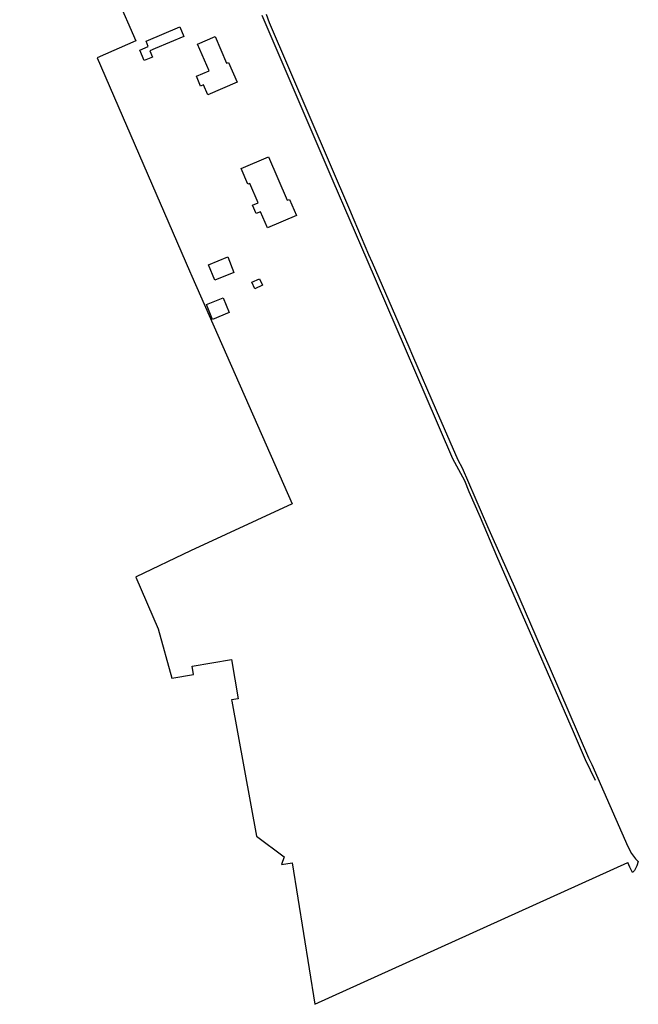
# Model space of a CAD drawing. Extents: x 145741 to 149421, y 457889 to 459999.
# Tile 57 of 84: x 148335 to 148569, y 458862 to 459234. Entities that reach past the tile are written whole.
import ezdxf

# ---------------------------------------------------------------- set-up
doc = ezdxf.new("R2010")
doc.units = 0
doc.header["$LTSCALE"] = 4
doc.layers.get('0').update_dxf_attribs({"linetype": 'CONTINUOUS'})

msp = doc.modelspace()

# ---------------------------------------------------------------- linework, layer by layer
at = {"linetype": 'Continuous'}
for p, q in [((148335.21, 459326.23), (148379.06, 459225.53)), ((148426.62, 459235.18), (148428.11, 459231.68)), ((148428.2, 459235.53), (148429.33, 459232.48)), ((148382.87, 459225.44), (148395.64, 459230.79)), ((148395.64, 459230.79), (148397.17, 459227.15)), ((148428.11, 459231.68), (148453.36, 459172.72)), ((148429.33, 459232.48), (148459.67, 459161.87)), ((148397.17, 459227.15), (148386.3, 459222.59)), ((148402.31, 459224.32), (148408.91, 459227.18)), ((148408.91, 459227.18), (148413.29, 459217.08)), ((148379.06, 459225.53), (148364.45, 459219.16)), ((148380.57, 459222.06), (148383.73, 459223.38)), ((148382.24, 459218.08), (148380.57, 459222.06)), ((148383.73, 459223.38), (148382.87, 459225.44)), ((148386.3, 459222.59), (148384.37, 459221.81)), ((148406.69, 459214.21), (148402.31, 459224.32)), ((148364.45, 459219.16), (148399.29, 459138.72)), ((148385.35, 459219.38), (148382.24, 459218.08)), ((148384.37, 459221.81), (148385.35, 459219.38)), ((148413.29, 459217.08), (148413.99, 459217.39)), ((148413.99, 459217.39), (148417.21, 459209.96)), ((148401.89, 459212.13), (148406.69, 459214.21)), ((148403.48, 459208.46), (148401.89, 459212.13)), ((148404.58, 459208.94), (148403.48, 459208.46)), ((148406.21, 459205.19), (148404.58, 459208.94)), ((148417.21, 459209.96), (148406.21, 459205.19)), ((148418.83, 459177.32), (148429.14, 459181.74)), ((148429.14, 459181.74), (148436.17, 459165.33)), ((148421.35, 459171.42), (148418.83, 459177.32)), ((148422.08, 459171.73), (148421.35, 459171.42)), ((148425.22, 459164.39), (148422.08, 459171.73)), ((148453.36, 459172.72), (148466.26, 459142.96)), ((148423.11, 459163.48), (148425.22, 459164.39)), ((148424.47, 459160.31), (148423.11, 459163.48)), ((148436.17, 459165.33), (148437, 459165.69)), ((148437, 459165.69), (148439.61, 459159.59)), ((148426.05, 459160.99), (148424.47, 459160.31)), ((148428.66, 459154.9), (148426.05, 459160.99)), ((148439.61, 459159.59), (148428.66, 459154.9)), ((148459.67, 459161.87), (148461.34, 459157.9)), ((148461.34, 459157.9), (148466.88, 459144.91)), ((148406.5, 459141.03), (148413.7, 459143.96)), ((148413.7, 459143.96), (148416.06, 459138.14)), ((148466.88, 459144.91), (148468.27, 459141.84)), ((148408.86, 459135.22), (148406.5, 459141.03)), ((148466.26, 459142.96), (148488.1, 459092.18)), ((148468.27, 459141.84), (148482.03, 459110.04)), ((148399.29, 459138.72), (148400.18, 459136.69)), ((148400.18, 459136.69), (148438.03, 459050.7)), ((148416.06, 459138.14), (148408.86, 459135.22)), ((148422.84, 459134.39), (148425.65, 459135.71)), ((148423.99, 459131.93), (148422.84, 459134.39)), ((148426.8, 459133.24), (148423.99, 459131.93)), ((148425.65, 459135.71), (148426.8, 459133.24)), ((148405.69, 459125.98), (148411.93, 459128.57)), ((148408.02, 459120.36), (148405.69, 459125.98)), ((148411.93, 459128.57), (148414.26, 459122.95)), ((148414.26, 459122.95), (148408.02, 459120.36)), ((148482.03, 459110.04), (148483.49, 459106.74)), ((148483.49, 459106.74), (148492.39, 459086.07)), ((148488.1, 459092.18), (148498.47, 459067.88)), ((148492.39, 459086.07), (148500.58, 459067.35)), ((148498.47, 459067.88), (148503, 459059.53)), ((148500.58, 459067.35), (148502.22, 459064.3)), ((148502.22, 459064.3), (148511.79, 459042.16)), ((148503, 459059.53), (148504.74, 459055.4)), ((148504.74, 459055.4), (148509.03, 459045.67)), ((148438.03, 459050.7), (148399.71, 459032.97)), ((148509.03, 459045.67), (148515.16, 459031.14)), ((148511.79, 459042.16), (148513.75, 459037.67)), ((148513.75, 459037.67), (148521.87, 459019.43)), ((148399.71, 459032.97), (148379.22, 459023.24)), ((148515.16, 459031.14), (148528.74, 459000)), ((148379.22, 459023.24), (148378.98, 459023.13)), ((148378.98, 459023.13), (148387.48, 459003.63)), ((148521.87, 459019.43), (148532.04, 458996.15)), ((148387.48, 459003.63), (148392.66, 458985)), ((148528.74, 459000), (148544.03, 458964.78)), ((148532.04, 458996.15), (148535, 458989.35)), ((148400.26, 458989.44), (148415.16, 458991.95)), ((148415.16, 458991.95), (148417.66, 458977.17)), ((148400.84, 458986.39), (148400.26, 458989.44)), ((148535, 458989.35), (148549.88, 458954.91)), ((148392.66, 458985), (148400.84, 458986.39)), ((148417.66, 458977.17), (148415.11, 458976.77)), ((148415.11, 458976.77), (148415.21, 458976.23)), ((148415.21, 458976.23), (148424.57, 458925.32)), ((148544.03, 458964.78), (148548.65, 458954.31)), ((148548.65, 458954.31), (148552.37, 458946.44)), ((148549.88, 458954.91), (148551.08, 458952.34)), ((148551.08, 458952.34), (148564.65, 458921.4)), ((148424.57, 458925.32), (148434.98, 458917.46)), ((148564.65, 458921.4), (148566.06, 458918.73)), ((148434.98, 458917.46), (148434.06, 458914.65)), ((148566.06, 458918.73), (148567.57, 458916.76)), ((148434.06, 458914.65), (148437.99, 458915.28)), ((148437.99, 458915.28), (148446.59, 458861.85)), ((148446.59, 458861.85), (148564.67, 458915.38)), ((148565.47, 458913.63), (148564.67, 458915.38)), ((148566.48, 458911.58), (148565.47, 458913.63)), ((148567.57, 458916.76), (148568.64, 458915.73)), ((148568.14, 458914.06), (148567.77, 458913.33)), ((148568.64, 458915.73), (148568.14, 458914.06)), ((148567.24, 458912.37), (148566.48, 458911.58)), ((148567.77, 458913.33), (148567.24, 458912.37))]:
    msp.add_line(p, q, dxfattribs=at)

doc.saveas('drawing.dxf')
